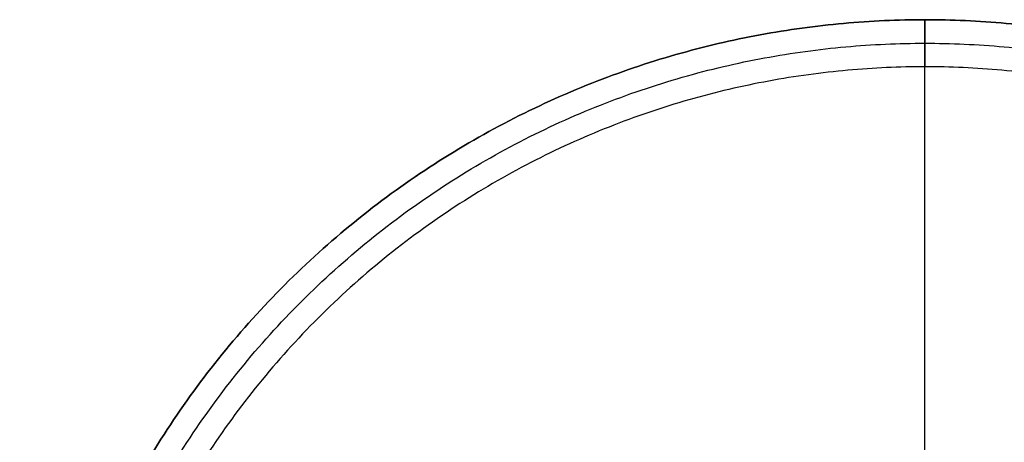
# Model space of a CAD drawing. Header units: millimetres. Extents: x -555 to 2346, y 1993 to 3099.
# Tile 16 of 40: x -555 to -12, y 2759 to 2993. Entities that reach past the tile are written whole.
import ezdxf

# ---------------------------------------------------------------- set-up
doc = ezdxf.new("R2010")
doc.units = ezdxf.units.MM
doc.layers.add('Tabletop', color=7, linetype='Continuous', true_color=0x7f7f3f)

msp = doc.modelspace()

# ---------------------------------------------------------------- linework, layer by layer
at = {"layer": 'Tabletop'}
for points, knots in [([(444.58, 2492.72, 11), (444.58, 1992.72, 11), (-55.42, 1992.72, 11), (-555.42, 1992.72, 11), (-555.42, 2492.72, 11), (-555.42, 2992.72, 11), (-55.42, 2992.72, 11), (444.58, 2992.72, 11), (444.58, 2492.72, 11)], [-3141.592654, -3141.592654, -3141.592654, -2356.19449, -2356.19449, -1570.796327, -1570.796327, -785.398163, -785.398163, 0, 0, 0]), ([(444.58, 2492.72, 19), (444.58, 2992.72, 19), (-55.42, 2992.72, 19), (-555.42, 2992.72, 19), (-555.42, 2492.72, 19), (-555.42, 1992.72, 19), (-55.42, 1992.72, 19), (444.58, 1992.72, 19), (444.58, 2492.72, 19)], [0, 0, 0, 785.398163, 785.398163, 1570.796327, 1570.796327, 2356.19449, 2356.19449, 3141.592654, 3141.592654, 3141.592654]), ([(444.58, 2492.72, 15), (444.58, 1992.72, 15), (-55.42, 1992.72, 15), (-555.42, 1992.72, 15), (-555.42, 2492.72, 15), (-555.42, 2992.72, 15), (-55.42, 2992.72, 15), (444.58, 2992.72, 15), (444.58, 2492.72, 15)], [-3141.592654, -3141.592654, -3141.592654, -2356.19449, -2356.19449, -1570.796327, -1570.796327, -785.398163, -785.398163, 0, 0, 0]), ([(444.58, 2492.72, 19), (444.58, 1992.72, 19), (-55.42, 1992.72, 19), (-555.42, 1992.72, 19), (-555.42, 2492.72, 19), (-555.42, 2992.72, 19), (-55.42, 2992.72, 19), (444.58, 2992.72, 19), (444.58, 2492.72, 19)], [-3141.592654, -3141.592654, -3141.592654, -2356.19449, -2356.19449, -1570.796327, -1570.796327, -785.398163, -785.398163, 0, 0, 0]), ([(444.58, 2492.72, 11), (444.58, 2992.72, 11), (-55.42, 2992.72, 11), (-555.42, 2992.72, 11), (-555.42, 2492.72, 11), (-555.42, 1992.72, 11), (-55.42, 1992.72, 11), (444.58, 1992.72, 11), (444.58, 2492.72, 11)], [0, 0, 0, 1000, 1000, 2000, 2000, 3000, 3000, 4000, 4000, 4000]), ([(431.58, 2492.72, 5.5), (431.58, 2979.72, 5.5), (-55.42, 2979.72, 5.5), (-542.42, 2979.72, 5.5), (-542.42, 2492.72, 5.5), (-542.42, 2005.72, 5.5), (-55.42, 2005.72, 5.5), (431.58, 2005.72, 5.5), (431.58, 2492.72, 5.5)], [0, 0, 0, 1000, 1000, 2000, 2000, 3000, 3000, 4000, 4000, 4000]), ([(418.58, 2492.72), (418.58, 2018.72), (-55.42, 2018.72), (-529.42, 2018.72), (-529.42, 2492.72), (-529.42, 2966.72), (-55.42, 2966.72), (418.58, 2966.72), (418.58, 2492.72)], [-4000, -4000, -4000, -3000, -3000, -2000, -2000, -1000, -1000, 0, 0, 0])]:
    msp.add_rational_spline(points, [1, 0.707106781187, 1, 0.707106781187, 1, 0.707106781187, 1, 0.707106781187, 1], degree=2, knots=knots, dxfattribs=at)
for points, degree in [([(-55.42, 2992.72, 11), (-55.42, 2992.72, 15), (-55.42, 2992.72, 19)], 2), ([(-55.42, 1992.72, 19), (-55.42, 2492.72, 19), (-55.42, 2992.72, 19)], 2), ([(-55.42, 2992.72, 11), (-55.42, 2984.06, 7.33), (-55.42, 2975.39, 3.67), (-55.42, 2966.72)], 3)]:
    msp.add_open_spline(points, degree=degree, dxfattribs=at)

doc.saveas('drawing.dxf')
